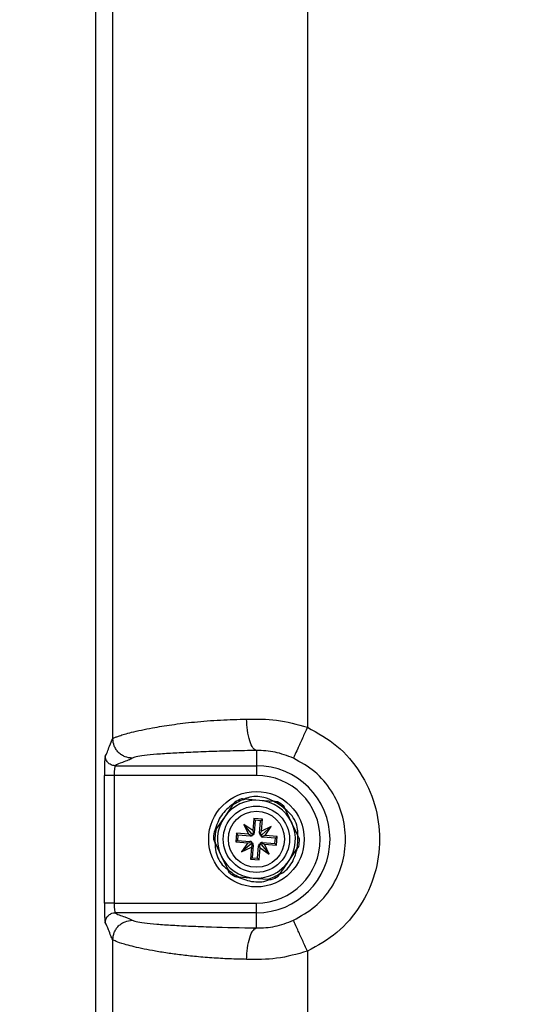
# Paper-space layout 'Sheet2' of a CAD drawing. Header units: millimetres. Extents: x -8 to 412, y -20 to 277.
# Tile 6 of 40: x 64 to 75, y 137 to 157. Entities that reach past the tile are written whole.
import ezdxf

# ---------------------------------------------------------------- set-up
doc = ezdxf.new("R2010")
doc.units = ezdxf.units.MM
doc.header["$PDSIZE"] = -1
doc.styles.add('SLDTEXTSTYLE1', font='TXT', dxfattribs={"width": 0.75})
doc.dimstyles.new('SLDDIMSTYLE1', dxfattribs={"dimtxt": 2.5, "dimasz": 3, "dimexe": 0, "dimexo": 0.0625, "dimtad": 1, "dimdec": 1, "dimlfac": 5, "dimrnd": 1e-09, "dimzin": 4, "dimdsep": 46, "dimtxsty": 'SLDTEXTSTYLE1', "dimblk1": 'CLOSED', "dimblk2": 'CLOSED', "dimsah": 1, "dimcen": 0.09, "dimadec": 0, "dimazin": 1, "dimtfac": 1, "dimtofl": 0, "dimtmove": 0, "dimatfit": 3, "dimldrblk": 'CLOSED', "dimfxl": 1, "dimfrac": 2, "dimtolj": 1, "dimtzin": 12, "dimarcsym": 0})

# ---------------------------------------------------------------- blocks, each defined once
blk = doc.blocks.new('_Closed')
at = {"color": 0, "linetype": 'ByBlock', "lineweight": -2}
for p, q in [((-1, 0.166667), (0, 0)), ((-1, 0.166667), (-1, -0.166667)), ((0, 0), (-1, -0.166667)), ((0, 0), (-1, 0))]:
    blk.add_line(p, q, dxfattribs=at)
blk = doc.blocks.new('_D_26')
at = {"color": 0, "linetype": 'Continuous', "lineweight": -2}
for p, q in [((73.769, 236.738), (45.903, 236.738)), ((45.903, 233.738), (45.903, 47.338)), ((85.15, 44.338), (45.903, 44.338))]:
    blk.add_line(p, q, dxfattribs=at)
at = {"layer": 'Defpoints', "color": 0}
for p in [(73.832, 236.738), (45.903, 44.338), (85.212, 44.338)]:
    blk.add_point(p, dxfattribs=at)
at = {"color": 0, "lineweight": -2, "xscale": 3, "yscale": 3, "zscale": 3}
for p, rotation in [((45.903, 236.738), 90), ((45.903, 44.338), 270)]:
    blk.add_blockref('_Closed', p, dxfattribs=dict(at, rotation=rotation))
at = {"color": 0, "lineweight": 18, "insert": (42.778, 140.538), "char_height": 2.5, "attachment_point": 2, "rotation": 90, "style": 'SLDTEXTSTYLE1'}
blk.add_mtext('\\A1;962.0', dxfattribs=at)

psp = doc.layouts.new('Sheet2')

# ---------------------------------------------------------------- linework, layer by layer
at = {"color": 7, "linetype": 'Continuous', "lineweight": 25}
for p, q in [((65.734, 186.738), (65.734, 94.338)), ((66.087, 142.601), (66.087, 178.874)), ((70.081, 178.638), (70.081, 142.838)), ((69.034, 142.36), (69.034, 142.048)), ((66.132, 142.048), (69.034, 142.048)), ((69.034, 142.048), (69.034, 141.848)), ((65.913, 139.228), (65.913, 141.848)), ((66.113, 141.848), (65.913, 141.848)), ((69.034, 141.848), (66.113, 141.848)), ((66.113, 141.848), (66.113, 139.228)), ((69.099, 141.335), (68.806, 141.359)), ((69.393, 141.311), (69.099, 141.335)), ((68.544, 141.235), (68.376, 140.993)), ((69.757, 140.88), (69.632, 141.146)), ((68.376, 140.993), (68.209, 140.751)), ((68.979, 140.964), (68.958, 140.716)), ((69.158, 140.949), (68.979, 140.964)), ((69.011, 140.926), (68.979, 140.964)), ((69.011, 140.926), (68.99, 140.672)), ((69.12, 140.917), (69.011, 140.926)), ((69.1, 140.663), (69.12, 140.917)), ((69.12, 140.917), (69.158, 140.949)), ((69.138, 140.702), (69.158, 140.949)), ((69.883, 140.614), (69.757, 140.88)), ((68.958, 140.716), (68.775, 140.843)), ((68.775, 140.843), (68.871, 140.642)), ((68.934, 140.656), (68.775, 140.843)), ((68.958, 140.716), (68.971, 140.674)), ((68.99, 140.672), (68.971, 140.674)), ((69.119, 140.661), (69.138, 140.702)), ((69.339, 140.797), (69.138, 140.702)), ((69.153, 140.638), (69.339, 140.797)), ((69.212, 140.614), (69.339, 140.797)), ((68.623, 140.662), (68.608, 140.483)), ((68.646, 140.515), (68.608, 140.483)), ((68.608, 140.483), (68.856, 140.462)), ((68.871, 140.642), (68.623, 140.662)), ((68.655, 140.624), (68.623, 140.662)), ((68.655, 140.624), (68.646, 140.515)), ((68.646, 140.515), (68.9, 140.494)), ((68.909, 140.603), (68.655, 140.624)), ((68.856, 140.462), (68.899, 140.474)), ((68.911, 140.623), (68.871, 140.642)), ((68.9, 140.494), (68.899, 140.474)), ((68.909, 140.603), (68.911, 140.623)), ((68.943, 140.476), (68.916, 140.438)), ((68.972, 140.63), (68.934, 140.656)), ((68.934, 140.656), (68.954, 140.614)), ((69.1, 140.663), (69.119, 140.661)), ((69.153, 140.638), (69.11, 140.618)), ((69.126, 140.6), (69.153, 140.638)), ((69.159, 140.473), (69.158, 140.453)), ((69.159, 140.473), (69.413, 140.452)), ((69.168, 140.582), (69.17, 140.602)), ((69.422, 140.561), (69.168, 140.582)), ((69.212, 140.614), (69.17, 140.602)), ((69.46, 140.593), (69.212, 140.614)), ((69.413, 140.452), (69.422, 140.561)), ((69.422, 140.561), (69.46, 140.593)), ((69.445, 140.414), (69.46, 140.593)), ((68.185, 140.462), (68.311, 140.196)), ((68.856, 140.462), (68.729, 140.279)), ((68.916, 140.438), (68.729, 140.279)), ((68.729, 140.279), (68.93, 140.374)), ((68.93, 140.374), (68.91, 140.127)), ((68.916, 140.438), (68.958, 140.458)), ((68.949, 140.414), (68.93, 140.374)), ((68.969, 140.413), (68.948, 140.159)), ((68.969, 140.413), (68.949, 140.414)), ((69.058, 140.15), (69.078, 140.404)), ((69.078, 140.404), (69.098, 140.402)), ((69.09, 140.112), (69.11, 140.36)), ((69.096, 140.446), (69.135, 140.42)), ((69.11, 140.36), (69.098, 140.402)), ((69.11, 140.36), (69.293, 140.233)), ((69.135, 140.42), (69.115, 140.462)), ((69.135, 140.42), (69.293, 140.233)), ((69.158, 140.453), (69.198, 140.434)), ((69.293, 140.233), (69.198, 140.434)), ((69.198, 140.434), (69.445, 140.414)), ((69.413, 140.452), (69.445, 140.414)), ((69.692, 140.083), (69.859, 140.325)), ((68.311, 140.196), (68.437, 139.93)), ((68.948, 140.159), (68.91, 140.127)), ((68.91, 140.127), (69.09, 140.112)), ((68.948, 140.159), (69.058, 140.15)), ((69.058, 140.15), (69.09, 140.112)), ((69.525, 139.841), (69.692, 140.083)), ((68.676, 139.765), (68.969, 139.741)), ((68.969, 139.741), (69.262, 139.717)), ((66.113, 139.228), (65.913, 139.228)), ((66.113, 139.228), (69.034, 139.228)), ((69.034, 139.028), (69.034, 139.228)), ((69.034, 139.028), (66.132, 139.028)), ((69.034, 138.716), (69.034, 139.028)), ((66.087, 102.201), (66.087, 138.474)), ((70.081, 138.238), (70.081, 102.438))]:
    psp.add_line(p, q, dxfattribs=at)
for radius in [0.98, 0.68, 0.576]:
    psp.add_circle((69.034, 140.538), radius, dxfattribs=at)
for centre, radius, start, end in [((69.034, 140.538), 1.51, 270, 90), ((69.034, 140.538), 1.31, 270, 90), ((69.034, 140.538), 0.8, 85.3207, 145.3207), ((69.034, 140.538), 0.852, 105.5065, 125.1349), ((69.034, 140.538), 0.882, 110.2227, 120.4188), ((69.034, 140.538), 0.8, 25.3207, 85.3207), ((69.034, 140.538), 0.852, 45.5065, 65.1349), ((69.034, 140.538), 0.882, 50.2227, 60.4188), ((69.034, 140.538), 0.8, 145.3207, 205.3207), ((69.034, 140.538), 0.8, 325.3207, 25.3207), ((69.034, 140.538), 0.882, 170.2227, 180.4188), ((69.034, 140.538), 0.852, 165.5065, 185.1349), ((68.915, 140.678), 0.075, 319.6507, 355.3207), ((68.894, 140.419), 0.075, 49.6507, 85.3207), ((68.915, 140.678), 0.075, 265.3207, 300.9907), ((69.174, 140.657), 0.075, 175.3207, 210.9907), ((69.153, 140.398), 0.075, 85.3207, 120.9907), ((69.174, 140.657), 0.075, 229.6507, 265.3207), ((69.034, 140.538), 0.852, 345.5065, 5.1349), ((69.034, 140.538), 0.882, 350.2227, 0.4188), ((68.894, 140.419), 0.075, 355.3207, 30.9907), ((69.153, 140.398), 0.075, 139.6507, 175.3207), ((69.034, 140.538), 0.8, 205.3207, 265.3207), ((69.034, 140.538), 0.8, 265.3207, 325.3207), ((69.034, 140.538), 0.852, 225.5065, 245.1349), ((69.034, 140.538), 0.882, 230.2227, 240.4188), ((69.034, 140.538), 0.852, 285.5065, 305.1349), ((69.034, 140.538), 0.882, 290.2227, 300.4188)]:
    psp.add_arc(centre, radius, start, end, dxfattribs=at)
for centre, major_axis, ratio, start_param, end_param in [((65.934, 141.848), (0, 0.4), 0.052408, 0.05236, 1.570796), ((66.134, 141.848), (0, 0.2), 0.104816, 0.05236, 1.570796), ((68.883, 140.632), (0.0581, 0.0839), 0.833591, 5.212777, 5.681932), ((68.94, 140.387), (0.0839, -0.0581), 0.833591, 2.071184, 2.540339), ((68.966, 140.702), (0.0922, 0.0436), 0.833591, 3.742846, 4.212001), ((69.198, 140.606), (-0.0436, 0.0922), 0.833591, 0.601253, 1.070408), ((69.128, 140.689), (0.0839, -0.0581), 0.833591, 5.212777, 5.681932), ((68.87, 140.47), (-0.0436, 0.0922), 0.833591, 3.742846, 4.212001), ((69.185, 140.444), (0.0581, 0.0839), 0.833591, 2.071184, 2.540339), ((69.102, 140.374), (0.0922, 0.0436), 0.833591, 0.601253, 1.070408), ((65.934, 139.228), (0, 0.4), 0.052408, 1.570796, 3.089233), ((66.134, 139.228), (0, 0.2), 0.104816, 1.570796, 3.089233)]:
    psp.add_ellipse(centre, major_axis=major_axis, ratio=ratio, start_param=start_param, end_param=end_param, dxfattribs=at)
for points, knots in [([(66.087, 142.601), (66.093, 142.606), (66.107, 142.616), (66.153, 142.637), (66.223, 142.663), (66.327, 142.695), (66.473, 142.735), (66.664, 142.779), (66.933, 142.833), (67.288, 142.89), (67.759, 142.947), (68.275, 142.989), (68.653, 142.999), (68.833, 143.004)], [0, 0, 0, 0, 0.055721, 0.115824, 0.18032, 0.249218, 0.327746, 0.415754, 0.499116, 0.624638, 0.749439, 0.8804, 1, 1, 1, 1]), ([(68.833, 143.004), (69.038, 143.006), (69.454, 143.011), (69.87, 142.896), (70.081, 142.838)], [0, 0, 0, 0, 0.493703, 1, 1, 1, 1]), ([(69.034, 142.36), (69.01, 142.372), (68.958, 142.398), (68.892, 142.549), (68.845, 142.762), (68.837, 142.925), (68.833, 143.004)], [0, 0, 0, 0, 0.24074, 0.5, 0.75926, 1, 1, 1, 1]), ([(70.081, 142.838), (70.046, 142.76), (69.973, 142.599), (69.877, 142.389), (69.809, 142.24), (69.797, 142.214), (69.792, 142.201)], [0, 0, 0, 0, 0.2407727, 0.5, 0.7592273, 1, 1, 1, 1]), ([(65.933, 142.248), (65.947, 142.271), (65.976, 142.317), (66.027, 142.486), (66.064, 142.558), (66.087, 142.601)], [0, 0, 0, 0, 0.2796116, 0.5602085, 1, 1, 1, 1]), ([(66.486, 142.202), (66.436, 142.207), (66.359, 142.216), (66.266, 142.266), (66.202, 142.317), (66.151, 142.381), (66.101, 142.474), (66.092, 142.551), (66.087, 142.601)], [0, 0, 0, 0, 0.239495, 0.368385, 0.5, 0.631615, 0.760505, 1, 1, 1, 1]), ([(69.034, 142.36), (68.872, 142.357), (68.553, 142.351), (68.1, 142.338), (67.681, 142.322), (67.303, 142.303), (66.979, 142.281), (66.724, 142.257), (66.545, 142.23), (66.506, 142.211), (66.486, 142.202)], [0, 0, 0, 0, 0.12307, 0.24274, 0.367733, 0.490151, 0.616101, 0.743266, 0.871408, 1, 1, 1, 1]), ([(69.792, 142.201), (69.667, 142.25), (69.417, 142.347), (69.162, 142.355), (69.034, 142.36)], [0, 0, 0, 0, 0.500678, 1, 1, 1, 1]), ([(66.132, 142.048), (66.104, 142.051), (66.045, 142.059), (65.979, 142.113), (65.939, 142.18), (65.935, 142.226), (65.933, 142.248)], [0, 0, 0, 0, 0.270296, 0.56242, 0.789702, 1, 1, 1, 1]), ([(66.486, 142.202), (66.463, 142.188), (66.417, 142.159), (66.248, 142.108), (66.176, 142.071), (66.132, 142.048)], [0, 0, 0, 0, 0.279612, 0.560209, 1, 1, 1, 1]), ([(68.588, 141.299), (68.588, 141.298), (68.587, 141.298), (68.586, 141.297), (68.582, 141.291), (68.573, 141.277), (68.559, 141.257), (68.548, 141.242), (68.544, 141.235)], [0, 0, 0, 0, 0.0354593, 0.0982543, 0.1956978, 0.3674159, 0.7405036, 1, 1, 1, 1]), ([(68.806, 141.359), (68.805, 141.359), (68.79, 141.361), (68.77, 141.362), (68.748, 141.364), (68.738, 141.365), (68.731, 141.365), (68.729, 141.366), (68.729, 141.366), (68.729, 141.366)], [0, 0, 0, 0, 0.052049, 0.488754, 0.651291, 0.814795, 0.89588, 0.977774, 1, 1, 1, 1]), ([(69.404, 141.31), (69.333, 141.343), (69.162, 141.421), (68.925, 141.426), (68.795, 141.365), (68.764, 141.351)], [0, 0, 0, 0, 0.3517224, 0.8498637, 1, 1, 1, 1]), ([(69.47, 141.305), (69.469, 141.305), (69.469, 141.305), (69.465, 141.305), (69.455, 141.306), (69.431, 141.308), (69.408, 141.31), (69.393, 141.311)], [0, 0, 0, 0, 0.0579153, 0.1362832, 0.258182, 0.4950833, 1, 1, 1, 1]), ([(68.547, 141.259), (68.461, 141.187), (68.286, 141.042), (68.218, 140.826), (68.183, 140.717)], [0, 0, 0, 0, 0.495834, 1, 1, 1, 1]), ([(69.632, 141.146), (69.625, 141.159), (69.617, 141.177), (69.607, 141.198), (69.602, 141.209), (69.599, 141.214), (69.598, 141.216), (69.598, 141.216), (69.598, 141.216)], [0, 0, 0, 0, 0.470314, 0.631499, 0.834257, 0.912017, 0.990529, 1, 1, 1, 1]), ([(69.886, 140.608), (69.886, 140.653), (69.885, 140.81), (69.791, 141.013), (69.668, 141.118), (69.629, 141.151)], [0, 0, 0, 0, 0.2177326, 0.7564048, 1, 1, 1, 1]), ([(68.209, 140.751), (68.201, 140.739), (68.19, 140.723), (68.176, 140.704), (68.169, 140.694), (68.166, 140.689), (68.165, 140.688), (68.165, 140.688), (68.165, 140.688)], [0, 0, 0, 0, 0.4703143, 0.631499, 0.8342573, 0.912017, 0.9905288, 1, 1, 1, 1]), ([(68.152, 140.531), (68.152, 140.531), (68.152, 140.531), (68.154, 140.528), (68.157, 140.521), (68.168, 140.499), (68.178, 140.477), (68.185, 140.462), (68.185, 140.462)], [0, 0, 0, 0, 0.053227, 0.117723, 0.227219, 0.430308, 0.997351, 1, 1, 1, 1]), ([(69.916, 140.544), (69.916, 140.545), (69.916, 140.545), (69.915, 140.548), (69.911, 140.555), (69.901, 140.577), (69.891, 140.598), (69.883, 140.614), (69.883, 140.614)], [0, 0, 0, 0, 0.053227, 0.117723, 0.227219, 0.430308, 0.997351, 1, 1, 1, 1]), ([(68.183, 140.467), (68.187, 140.404), (68.197, 140.23), (68.299, 140.029), (68.414, 139.941), (68.442, 139.92)], [0, 0, 0, 0, 0.302783, 0.835179, 1, 1, 1, 1]), ([(69.512, 139.822), (69.53, 139.831), (69.648, 139.886), (69.792, 140.069), (69.846, 140.257), (69.869, 140.339)], [0, 0, 0, 0, 0.092893, 0.604931, 1, 1, 1, 1]), ([(69.859, 140.325), (69.868, 140.336), (69.879, 140.352), (69.892, 140.372), (69.899, 140.382), (69.903, 140.387), (69.903, 140.388), (69.903, 140.388), (69.903, 140.388)], [0, 0, 0, 0, 0.470314, 0.631499, 0.834257, 0.912017, 0.990529, 1, 1, 1, 1]), ([(68.437, 139.93), (68.443, 139.917), (68.451, 139.899), (68.461, 139.878), (68.466, 139.867), (68.469, 139.861), (68.47, 139.86), (68.47, 139.86), (68.47, 139.86)], [0, 0, 0, 0, 0.4703143, 0.631499, 0.8342573, 0.912017, 0.9905288, 1, 1, 1, 1]), ([(68.599, 139.771), (68.599, 139.771), (68.599, 139.771), (68.604, 139.77), (68.615, 139.77), (68.64, 139.768), (68.662, 139.766), (68.676, 139.765)], [0, 0, 0, 0, 0.065398, 0.147169, 0.277243, 0.536186, 1, 1, 1, 1]), ([(68.618, 139.774), (68.721, 139.734), (68.927, 139.654), (69.178, 139.653), (69.286, 139.709), (69.295, 139.714)], [0, 0, 0, 0, 0.4785, 0.95421, 1, 1, 1, 1]), ([(69.262, 139.717), (69.27, 139.716), (69.289, 139.714), (69.314, 139.712), (69.331, 139.711), (69.337, 139.711), (69.339, 139.71), (69.339, 139.71), (69.339, 139.71)], [0, 0, 0, 0, 0.246947, 0.653624, 0.816136, 0.89856, 0.968235, 1, 1, 1, 1]), ([(69.481, 139.777), (69.481, 139.777), (69.481, 139.778), (69.482, 139.779), (69.486, 139.785), (69.496, 139.799), (69.509, 139.819), (69.52, 139.834), (69.525, 139.841)], [0, 0, 0, 0, 0.035459, 0.098254, 0.195698, 0.367416, 0.740504, 1, 1, 1, 1]), ([(65.933, 138.828), (65.936, 138.857), (65.944, 138.915), (65.998, 138.982), (66.065, 139.021), (66.111, 139.026), (66.132, 139.028)], [0, 0, 0, 0, 0.270296, 0.56242, 0.789702, 1, 1, 1, 1]), ([(66.087, 138.474), (66.092, 138.525), (66.101, 138.602), (66.151, 138.695), (66.202, 138.759), (66.266, 138.81), (66.359, 138.86), (66.436, 138.868), (66.486, 138.874)], [0, 0, 0, 0, 0.239495, 0.368385, 0.5, 0.631615, 0.760505, 1, 1, 1, 1]), ([(66.132, 139.028), (66.156, 139.014), (66.202, 138.985), (66.371, 138.934), (66.443, 138.897), (66.486, 138.874)], [0, 0, 0, 0, 0.279612, 0.560209, 1, 1, 1, 1]), ([(66.486, 138.874), (66.506, 138.865), (66.545, 138.846), (66.724, 138.819), (66.979, 138.795), (67.303, 138.773), (67.682, 138.754), (68.238, 138.733), (68.718, 138.723), (69.034, 138.716)], [0, 0, 0, 0, 0.1286469, 0.2568441, 0.3840644, 0.5100688, 0.6325136, 0.7575857, 1, 1, 1, 1]), ([(69.034, 138.716), (69.162, 138.72), (69.417, 138.729), (69.667, 138.826), (69.792, 138.874)], [0, 0, 0, 0, 0.499533, 1, 1, 1, 1]), ([(70.081, 138.238), (70.046, 138.316), (69.973, 138.477), (69.877, 138.687), (69.809, 138.836), (69.797, 138.862), (69.792, 138.874)], [0, 0, 0, 0, 0.240773, 0.5, 0.759227, 1, 1, 1, 1]), ([(66.087, 138.474), (66.072, 138.498), (66.044, 138.544), (65.993, 138.713), (65.955, 138.785), (65.933, 138.828)], [0, 0, 0, 0, 0.279612, 0.560209, 1, 1, 1, 1]), ([(68.833, 138.072), (68.837, 138.151), (68.845, 138.314), (68.892, 138.527), (68.958, 138.678), (69.01, 138.704), (69.034, 138.716)], [0, 0, 0, 0, 0.24074, 0.5, 0.75926, 1, 1, 1, 1]), ([(68.833, 138.072), (68.714, 138.075), (68.469, 138.08), (68.109, 138.101), (67.765, 138.13), (67.449, 138.166), (67.16, 138.206), (66.899, 138.25), (66.668, 138.295), (66.476, 138.341), (66.289, 138.391), (66.141, 138.441), (66.104, 138.464), (66.087, 138.474)], [0, 0, 0, 0, 0.0785089, 0.1620548, 0.2506778, 0.3319209, 0.4132667, 0.5011085, 0.5844577, 0.6677724, 0.750985, 0.8842586, 1, 1, 1, 1]), ([(70.081, 138.238), (69.871, 138.18), (69.454, 138.065), (69.038, 138.07), (68.833, 138.072)], [0, 0, 0, 0, 0.506085, 1, 1, 1, 1])]:
    psp.add_open_spline(points, degree=3, knots=knots, dxfattribs=at)
for points in [[(70.081, 142.838), (70.292, 142.72), (70.714, 142.484), (71.187, 141.922), (71.492, 141.261), (71.596, 140.538), (71.492, 139.815), (71.187, 139.154), (70.714, 138.592), (70.292, 138.356), (70.081, 138.238)], [(69.792, 138.874), (69.944, 138.96), (70.249, 139.13), (70.592, 139.537), (70.812, 140.015), (70.887, 140.538), (70.812, 141.061), (70.592, 141.539), (70.249, 141.945), (69.944, 142.116), (69.792, 142.201)]]:
    psp.add_open_spline(points, degree=3, dxfattribs=at)

# ---------------------------------------------------------------- dimensions: what is measured, and where the dimension line sits
at = {"color": 7, "linetype": 'Continuous', "lineweight": 18}
dim = psp.add_linear_dim(base=(45.903, 44.338), p1=(73.832, 236.738), p2=(85.212, 44.338), angle=90, dimstyle='SLDDIMSTYLE1', dxfattribs=at)
dim.commit()
dim.dimension.update_dxf_attribs({"geometry": '_D_26', "text_midpoint": (45.903, 140.538), "dimtype": 160})

doc.saveas('drawing.dxf')
